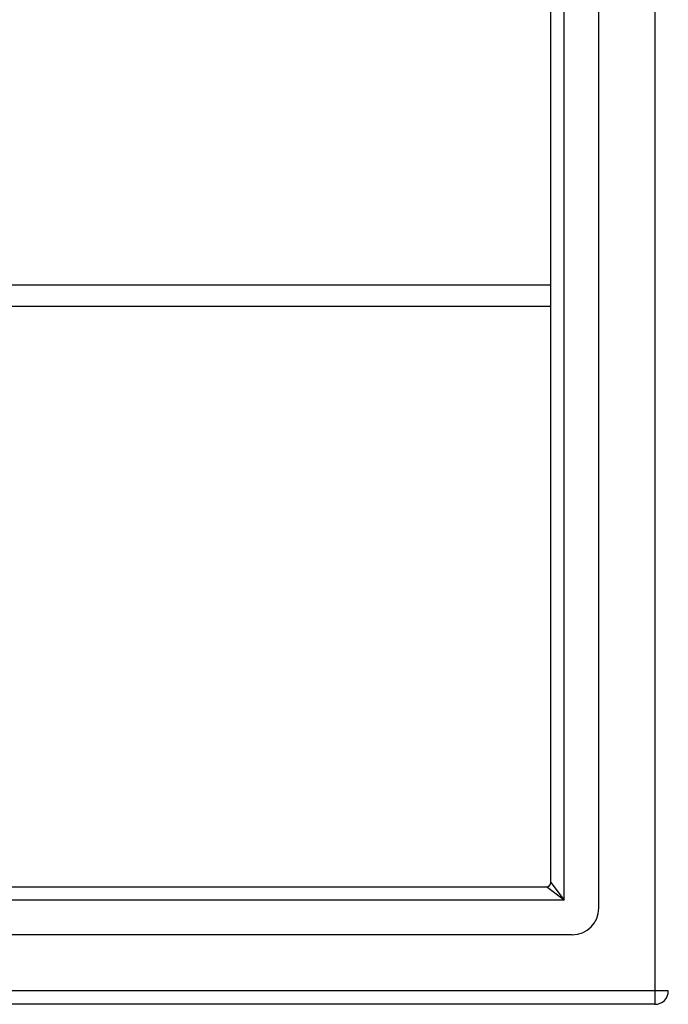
# Model space of a CAD drawing. Header units: inches. Extents: x 96 to 240, y 71 to 103.
# Tile 36 of 77: x 163.33 to 168.11, y 72.2 to 79.45. Entities that reach past the tile are written whole.
import ezdxf

# ---------------------------------------------------------------- set-up
doc = ezdxf.new("R2010")
doc.units = ezdxf.units.IN
doc.header["$MEASUREMENT"] = 0
doc.layers.add('Visible Edges(ANSI)', color=7, linetype='Continuous', lineweight=25)
doc.layers.add('Visible Tangent Edges(ANSI)', color=7, linetype='Continuous', lineweight=25)

msp = doc.modelspace()

# ---------------------------------------------------------------- linework, layer by layer
at = {"layer": 'Visible Edges(ANSI)'}
for p, q in [((167.5958, 72.9106), (167.5958, 101.4933)), ((167.2415, 73.0991), (167.2415, 101.3048)), ((167.2415, 77.3412), (130.6077, 77.3412)), ((97.0048, 73.0681), (167.2105, 73.0681)), ((167.399, 72.7138), (96.8163, 72.7138)), ((168.0087, 72.202), (96.9738, 72.202))]:
    msp.add_line(p, q, dxfattribs=at)
for centre, radius in [((167.2105, 73.0991), 0.031), ((167.399, 72.9106), 0.1969), ((168.0087, 72.301), 0.099)]:
    msp.add_arc(centre, radius, 270, 0, dxfattribs=at)
at = {"layer": 'Visible Tangent Edges(ANSI)'}
for p, q in [((168.0087, 102.103), (168.0087, 72.301)), ((167.3405, 72.9691), (167.3405, 101.4348)), ((167.2415, 77.4981), (130.6077, 77.4981)), ((167.2415, 73.0991), (167.3405, 72.9691)), ((167.3405, 72.9691), (167.2105, 73.0681)), ((167.3405, 72.9691), (96.8748, 72.9691)), ((168.0087, 72.301), (96.2067, 72.301)), ((168.0087, 72.301), (168.0087, 72.202)), ((168.1077, 72.301), (168.0087, 72.301))]:
    msp.add_line(p, q, dxfattribs=at)

doc.saveas('drawing.dxf')
